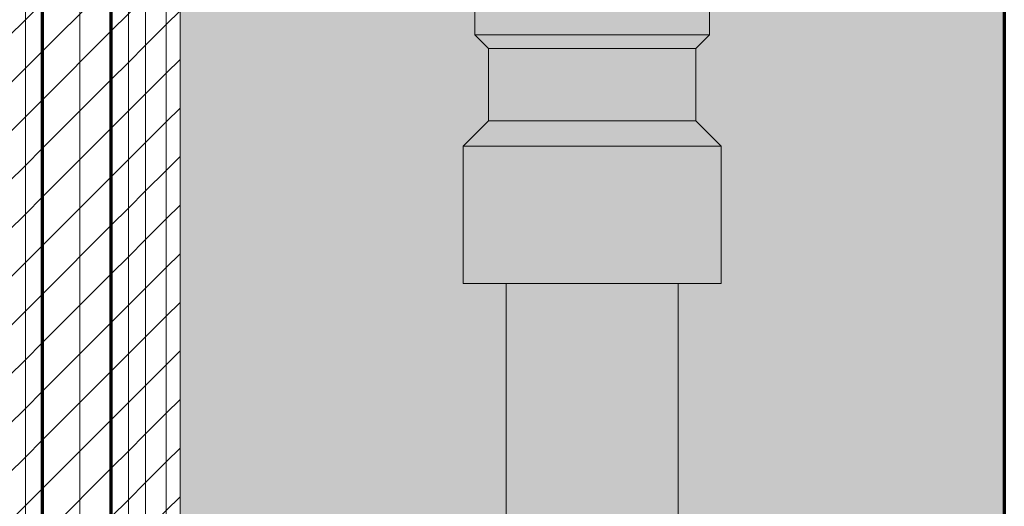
# Model space of a CAD drawing. Header units: metres. Extents: x -17.4 to -12.3, y -17 to 1.
# Tile 10 of 72: x -13.9821 to -13.8387, y -16.3747 to -16.3039. Entities that reach past the tile are written whole.
import ezdxf

# ---------------------------------------------------------------- set-up
doc = ezdxf.new("R2010")
doc.units = ezdxf.units.M
doc.linetypes.add('Tracejado 4mm', pattern=[0.006, 0.004, -0.002])
doc.layers.add('A-DETL', color=7, linetype='Continuous', lineweight=5, true_color=0x00a600)
for name, color, linetype, lineweight in [('A-WALL', 7, 'Continuous', 70), ('A-WALL-FNSH', 7, 'Continuous', 70), ('A-WALL-PATT', 7, 'Continuous', 70), ('G-ANNO-TEXT', 7, 'Continuous', 9), ('I-WALL', 7, 'Continuous', 5), ('P-PIPE', 7, 'Continuous', 5)]:
    doc.layers.add(name, color=color, linetype=linetype, lineweight=lineweight)
pattern_1 = [(45, (-19.8451534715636, 0), (-0.003535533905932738, 0.003535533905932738), [])]

# ---------------------------------------------------------------- blocks, each defined once
blk = doc.blocks.new('Tubete porca de PVC com bucha de latão 3-4 - Tubete porca de PVC com bucha de latão 3-4-2921738-DET_MURETA Copiar 1')
at = {"layer": 'P-PIPE', "true_color": 0x7f7f7f}
for points in [[(0.03000000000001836, 0.0194930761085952), (0.01500000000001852, 0.01949307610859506), (0.01500000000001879, 7.715428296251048e-15), (0.03000000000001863, 7.850786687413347e-15), (0.03000000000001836, 0.01589337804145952)], [(0.01500000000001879, -0.01249999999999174), (0.01500000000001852, 0.01250000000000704), (-0.02999999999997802, 0.0125000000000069), (-0.02999999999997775, -0.01249999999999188), (0.01172747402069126, -0.01249999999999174)], [(0.03000000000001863, 7.850786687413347e-15), (0.01500000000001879, 7.715428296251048e-15), (0.01500000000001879, -0.0194930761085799), (0.03000000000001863, -0.01949307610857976), (0.03000000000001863, -0.007468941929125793)]]:
    blk.add_hatch(color=8, dxfattribs=at).paths.add_polyline_path(points)
at = {"layer": 'P-PIPE'}
for p, q in [((0.01500000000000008, 2.284172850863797e-16), (0.01500000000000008, 0.01949307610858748)), ((0.01500000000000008, 0.01949307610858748), (0.02999999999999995, 0.01949307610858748)), ((0.02999999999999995, 0.01949307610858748), (0.02999999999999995, 2.284172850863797e-16)), ((0.01500000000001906, 0.01250000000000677), (-0.02999999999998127, 0.0125000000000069)), ((0.01500000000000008, -0.01949307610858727), (0.01500000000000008, 2.284172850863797e-16)), ((0.01500000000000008, 2.284172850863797e-16), (0.02999999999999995, 2.284172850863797e-16)), ((0.02999999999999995, 2.284172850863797e-16), (0.02999999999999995, -0.01949307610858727)), ((-0.029999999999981, -0.01249999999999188), (0.01500000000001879, -0.01249999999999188)), ((0.02999999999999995, -0.01949307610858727), (0.01500000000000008, -0.01949307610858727))]:
    blk.add_line(p, q, dxfattribs=at)
blk = doc.blocks.new('Luva com Bucha de Latao - PVC Soldavel marron - Standard-2990301-DET_MURETA Copiar 1')
at = {"layer": 'P-PIPE', "true_color": 0x69503c}
for points in [[(-2.192805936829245e-14, 0.01879999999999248), (-2.138662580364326e-14, -0.01880000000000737), (0.01999999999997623, -0.01880000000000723), (0.01999999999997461, 0.01879999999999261), (0.013073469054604, 0.01879999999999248)], [(0.01999999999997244, 2.322118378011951e-06), (0.01999999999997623, -0.01880000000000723), (0.02369999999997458, -0.0151000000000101), (0.02369999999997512, 0.01509999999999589), (0.01999999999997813, 0.01879999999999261), (0.01999999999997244, 0.003267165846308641)], [(0.03419999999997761, -0.008552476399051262), (0.03419999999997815, -0.01510000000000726), (0.03619999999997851, -0.01710000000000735), (0.03619999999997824, 0.01709999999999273), (0.03419999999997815, 0.01509999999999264), (0.03419999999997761, -0.008550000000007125)], [(0.03619999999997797, -0.008552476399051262), (0.03619999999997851, -0.01710000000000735), (0.04019999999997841, -0.01710000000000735), (0.04019999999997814, 0.01709999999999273), (0.03619999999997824, 0.01709999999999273), (0.03619999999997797, -0.008550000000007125)], [(0.02369999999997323, -0.003262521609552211), (0.02369999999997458, -0.0151000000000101), (0.03419999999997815, -0.01510000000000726), (0.03419999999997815, 0.01509999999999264), (0.02369999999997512, 0.01509999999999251), (0.02369999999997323, -0.003235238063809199)]]:
    blk.add_hatch(color=27, dxfattribs=at).paths.add_polyline_path(points)
at = {"layer": 'P-PIPE'}
for p, q in [((0.01999999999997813, 0.01879999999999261), (-2.192805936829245e-14, 0.01879999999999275)), ((0, 0.0188), (0, -0.0188)), ((0.02369999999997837, 0.01509999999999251), (0.01999999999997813, 0.01879999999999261)), ((0.02, 0.0188), (0.02, -0.0188)), ((0.03619999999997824, 0.01709999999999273), (0.03419999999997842, 0.01509999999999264)), ((0.04019999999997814, 0.01709999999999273), (0.03619999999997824, 0.01709999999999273)), ((0.03620000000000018, 0.01709999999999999), (0.03620000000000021, -0.01710000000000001)), ((0.04020000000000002, -0.01710000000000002), (0.04020000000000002, 0.01709999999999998)), ((0.03419999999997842, 0.01509999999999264), (0.02369999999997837, 0.01509999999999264)), ((0.02370000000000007, 0.01509999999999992), (0.02369999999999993, -0.01509999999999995)), ((0.03420000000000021, 0.01509999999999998), (0.03420000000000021, -0.01510000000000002)), ((0.01999999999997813, -0.01880000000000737), (0.02369999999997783, -0.01510000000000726)), ((0.02369999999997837, -0.0151000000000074), (0.03419999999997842, -0.0151000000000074)), ((0.03419999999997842, -0.0151000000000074), (0.03619999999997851, -0.01710000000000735)), ((0.03619999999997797, -0.01710000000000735), (0.04019999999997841, -0.01710000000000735)), ((-2.138662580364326e-14, -0.01880000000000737), (0.01999999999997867, -0.01880000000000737))]:
    blk.add_line(p, q, dxfattribs=at)

msp = doc.modelspace()

# ---------------------------------------------------------------- hatches: boundary and pattern name
at = {"layer": 'A-WALL-PATT', "lineweight": 5, "true_color": 0x808080}
h = msp.add_hatch(dxfattribs=at)
h.set_pattern_fill('FP_1', color=8, style=0, pattern_type=2)
h.set_pattern_definition(pattern_1)
h.paths.add_polyline_path([(-13.98374161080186, -16.70704159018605), (-13.98124161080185, -16.70704159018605), (-13.98128706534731, -16.70454159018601), (-13.98374161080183, -16.70454159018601), (-13.98374161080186, -16.70638282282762)])
h.paths.add_polyline_path([(-13.96624161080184, -16.54954159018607), (-13.96624161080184, -16.54704159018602), (-13.98124161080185, -16.54704159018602), (-13.98124161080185, -16.20204159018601), (-13.98374161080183, -16.20204159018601), (-13.98374161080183, -16.54954159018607), (-13.97874161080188, -16.54954159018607)])
h = msp.add_hatch(dxfattribs=at)
h.set_pattern_fill('FP_1', color=8, style=0, pattern_type=2)
h.set_pattern_definition(pattern_1)
h.paths.add_polyline_path([(-13.98124161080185, -16.70704159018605), (-13.97874161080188, -16.70704159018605), (-13.97883595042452, -16.70454159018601), (-13.98124161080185, -16.70454159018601), (-13.98124161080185, -16.70639418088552)])
h.paths.add_polyline_path([(-13.98124161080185, -16.54704159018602), (-13.96874161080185, -16.54704159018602), (-13.96874161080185, -16.54454159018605), (-13.97874161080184, -16.54454159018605), (-13.97874161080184, -16.20204159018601), (-13.98124161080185, -16.20204159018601), (-13.98124161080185, -16.54454159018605)])
h = msp.add_hatch(dxfattribs=at)
h.set_pattern_fill('FP_1', color=8, style=0, pattern_type=2)
h.set_pattern_definition(pattern_1)
h.paths.add_polyline_path([(-13.97874161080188, -16.70704159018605), (-13.96874161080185, -16.70704159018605), (-13.96874161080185, -16.70454159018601), (-13.97874161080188, -16.70454159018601), (-13.97874161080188, -16.70640553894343)])
h.paths.add_polyline_path([(-13.97874161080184, -16.54454159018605), (-13.96874161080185, -16.54454159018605), (-13.96874161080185, -16.20204159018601), (-13.97874161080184, -16.20204159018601), (-13.97874161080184, -16.53015491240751)])
h = msp.add_hatch(dxfattribs=at)
h.set_pattern_fill('FP_1', color=8, style=0, pattern_type=2)
h.set_pattern_definition(pattern_1)
h.paths.add_polyline_path([(-13.96874161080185, -16.70704159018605), (-13.9662416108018, -16.70704159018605), (-13.9662416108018, -16.70454159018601), (-13.96874161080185, -16.7046284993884), (-13.96874161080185, -16.70645097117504)])
h.paths.add_polyline_path([(-13.96624161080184, -16.54704159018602), (-13.96624161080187, -16.20204159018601), (-13.96874161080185, -16.20204159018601), (-13.96874161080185, -16.54704159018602)])
h = msp.add_hatch(dxfattribs=at)
h.set_pattern_fill('FP_1', color=8, style=0, pattern_type=2)
h.set_pattern_definition(pattern_1)
h.paths.add_polyline_path([(-13.9662416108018, -16.70704159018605), (-13.96374161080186, -16.70704159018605), (-13.96374161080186, -16.70454159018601), (-13.9662416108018, -16.70454159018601), (-13.9662416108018, -16.70646232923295)])
h.paths.add_polyline_path([(-13.96374161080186, -16.54954159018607), (-13.96374161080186, -16.20204159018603), (-13.96624161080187, -16.20204159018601), (-13.96624161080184, -16.54954159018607)])
at = {"layer": 'I-WALL', "true_color": 0x808080}
h = msp.add_hatch(dxfattribs=at)
h.set_pattern_fill('FP_1', color=8, style=0, pattern_type=2)
h.set_pattern_definition(pattern_1)
h.paths.add_polyline_path([(-13.96374161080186, -16.70704159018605), (-13.96074161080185, -16.70704159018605), (-13.96074161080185, -16.70454159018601), (-13.96374161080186, -16.70454159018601), (-13.96374161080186, -16.70647368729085)])
h.paths.add_polyline_path([(-13.96074161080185, -16.55254159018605), (-13.96074161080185, -16.20204159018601), (-13.96374161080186, -16.20204159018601), (-13.96374161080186, -16.55254159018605)])
h = msp.add_hatch(dxfattribs=at)
h.set_pattern_fill('FP_1', color=8, style=0, pattern_type=2)
h.set_pattern_definition(pattern_1)
h.paths.add_polyline_path([(-13.96074161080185, -16.70704159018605), (-13.95874161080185, -16.70704159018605), (-13.95874161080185, -16.70454159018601), (-13.96074161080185, -16.70454159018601), (-13.96074161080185, -16.70648731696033)])
h.paths.add_polyline_path([(-13.95874161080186, -16.55254159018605), (-13.95874161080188, -16.20204159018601), (-13.96074161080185, -16.20204159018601), (-13.96074161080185, -16.55254159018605)])
at = {"layer": 'I-WALL', "true_color": 0x5b783c}
h = msp.add_hatch(color=77, dxfattribs=at)
h.paths.add_polyline_path([(-13.95874161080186, -16.68704159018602), (-13.91584161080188, -16.68704159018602), (-13.91584161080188, -16.68346159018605), (-13.91384161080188, -16.68146159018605), (-13.91384161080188, -16.67096159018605), (-13.91754161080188, -16.66715727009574), (-13.91754161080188, -16.64726159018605), (-13.91124161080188, -16.64726159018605), (-13.91124161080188, -16.63938659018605), (-13.91278161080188, -16.63938659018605), (-13.91278161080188, -16.63024440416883), (-13.91460338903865, -16.62431344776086), (-13.91486393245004, -16.6230311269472), (-13.91532967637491, -16.6178789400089), (-13.91478866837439, -16.61235632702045), (-13.91443085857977, -16.61073662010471), (-13.91278161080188, -16.60551347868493), (-13.91278161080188, -16.59644659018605), (-13.91124161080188, -16.59644659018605), (-13.91124161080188, -16.58998920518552), (-13.91691510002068, -16.58998920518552), (-13.91691510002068, -16.57498920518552), (-13.91124161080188, -16.57498920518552), (-13.91124161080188, -16.53979159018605), (-13.91823468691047, -16.53979159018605), (-13.91823468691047, -16.52479159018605), (-13.91374161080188, -16.52479159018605), (-13.91374161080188, -16.52104159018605), (-13.91124161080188, -16.52104159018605), (-13.91124161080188, -16.51950234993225), (-13.91569003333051, -16.51848702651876), (-13.92368992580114, -16.51534730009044), (-13.93113251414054, -16.51105031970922), (-13.93785154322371, -16.50569207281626), (-13.94369692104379, -16.49939225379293), (-13.94853807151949, -16.49229159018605), (-13.95226685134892, -16.48454869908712), (-13.95479996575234, -16.47633654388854), (-13.9560808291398, -16.46749399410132), (-13.9560808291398, -16.45924460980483), (-13.95479996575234, -16.45074663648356), (-13.95226685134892, -16.44253448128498), (-13.94853807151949, -16.43479159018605), (-13.94369692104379, -16.42769092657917), (-13.93785154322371, -16.42139110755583), (-13.93088541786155, -16.41589019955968), (-13.92368992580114, -16.41173588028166), (-13.91569003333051, -16.40859615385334), (-13.91124161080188, -16.40758083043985), (-13.91124161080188, -16.40604159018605), (-13.91374161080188, -16.40604159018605), (-13.91374161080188, -16.40229159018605), (-13.91823468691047, -16.40228604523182), (-13.91823468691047, -16.38729159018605), (-13.91124161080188, -16.38729159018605), (-13.91124161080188, -16.34229159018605), (-13.91754161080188, -16.34229159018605), (-13.91754161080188, -16.32229159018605), (-13.91384161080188, -16.31859159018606), (-13.91384161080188, -16.30809159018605), (-13.91584161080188, -16.30609159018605), (-13.91584161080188, -16.30209159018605), (-13.91124161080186, -16.30209159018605), (-13.91124161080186, -16.28359159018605), (-13.90874161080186, -16.28359159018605), (-13.90885323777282, -16.26579159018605), (-13.91304161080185, -16.26579159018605), (-13.91282401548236, -16.26229159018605), (-13.91203677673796, -16.26099159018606), (-13.91205416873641, -16.24885600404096), (-13.91276033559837, -16.24818487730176), (-13.91418649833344, -16.24644302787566), (-13.91499125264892, -16.24653030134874), (-13.91508643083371, -16.24652457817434), (-13.91553690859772, -16.24634577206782), (-13.9160456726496, -16.24579838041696), (-13.91619492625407, -16.24546112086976), (-13.91622613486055, -16.24481659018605), (-13.91619492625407, -16.24460445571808), (-13.91584866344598, -16.2440458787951), (-13.91567436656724, -16.24386596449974), (-13.91559742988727, -16.24386596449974), (-13.91664866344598, -16.24118681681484), (-13.91694507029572, -16.23979159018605), (-13.91964032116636, -16.23979159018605), (-13.91958652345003, -16.23479159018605), (-13.91683234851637, -16.23479159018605), (-13.91662140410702, -16.23318930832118), (-13.91567436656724, -16.23071721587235), (-13.91598718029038, -16.23039429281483), (-13.91619495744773, -16.22997862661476), (-13.91624058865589, -16.22936659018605), (-13.91602541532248, -16.22874972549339), (-13.91591800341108, -16.22856374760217), (-13.91553616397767, -16.22823696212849), (-13.91499125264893, -16.22805287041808), (-13.91434516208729, -16.22810032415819), (-13.91418649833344, -16.22814015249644), (-13.91418649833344, -16.22825691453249), (-13.91251912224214, -16.22608394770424), (-13.90883647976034, -16.22339940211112), (-13.90555843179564, -16.22204159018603), (-13.95874161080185, -16.22204159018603), (-13.95874161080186, -16.67629076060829)])
h.paths.add_polyline_path([(-13.83874161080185, -16.68704159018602), (-13.83874161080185, -16.22204159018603), (-13.89706452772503, -16.22204159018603), (-13.89338647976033, -16.22356508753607), (-13.88982656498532, -16.22617685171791), (-13.88955188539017, -16.22633536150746), (-13.88892906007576, -16.22695047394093), (-13.88862998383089, -16.22717996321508), (-13.8879552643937, -16.22803342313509), (-13.8875365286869, -16.22805860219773), (-13.88708601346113, -16.22823744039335), (-13.88659753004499, -16.22874972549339), (-13.88642803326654, -16.22912205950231), (-13.88639682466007, -16.22976659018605), (-13.88635744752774, -16.23014159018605), (-13.88492887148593, -16.23359047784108), (-13.88444184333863, -16.23728982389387), (-13.88451949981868, -16.23788321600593), (-13.88497450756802, -16.24110287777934), (-13.88642800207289, -16.24460455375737), (-13.88629099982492, -16.24530268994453), (-13.88574161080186, -16.24629159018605), (-13.88542905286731, -16.24729159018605), (-13.88542905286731, -16.26102031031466), (-13.88465920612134, -16.26229159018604), (-13.88444161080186, -16.26579159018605), (-13.88874161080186, -16.26579159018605), (-13.88874161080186, -16.28359159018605), (-13.88624161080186, -16.28359159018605), (-13.88624161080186, -16.30209159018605), (-13.88164161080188, -16.30209159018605), (-13.88164161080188, -16.30609159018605), (-13.88364161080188, -16.30809159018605), (-13.88364161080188, -16.31859159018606), (-13.87994161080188, -16.32229159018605), (-13.87994161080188, -16.34229159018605), (-13.88624161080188, -16.34229159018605), (-13.88624161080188, -16.38729159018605), (-13.87924853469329, -16.38729159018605), (-13.87924853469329, -16.40229159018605), (-13.88374161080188, -16.40229159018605), (-13.88374161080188, -16.40604159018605), (-13.88624161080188, -16.40604159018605), (-13.88624161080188, -16.40758083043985), (-13.88179318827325, -16.40859615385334), (-13.87379329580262, -16.41173588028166), (-13.86635070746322, -16.41603286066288), (-13.85963167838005, -16.42139110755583), (-13.85378630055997, -16.42769092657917), (-13.84894515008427, -16.43479159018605), (-13.84521637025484, -16.44253448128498), (-13.84268325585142, -16.45074663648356), (-13.84140239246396, -16.45996283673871), (-13.84140239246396, -16.46783857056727), (-13.84268325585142, -16.47633654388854), (-13.84521637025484, -16.48454869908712), (-13.84894515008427, -16.49229159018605), (-13.85378630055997, -16.49939225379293), (-13.85963167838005, -16.50569207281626), (-13.86659780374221, -16.51119298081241), (-13.87379329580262, -16.51534730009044), (-13.88179318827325, -16.51848702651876), (-13.88624161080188, -16.51950234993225), (-13.88624161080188, -16.52104159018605), (-13.88374161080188, -16.52104159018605), (-13.88374161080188, -16.52479159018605), (-13.87924853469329, -16.52479159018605), (-13.87924853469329, -16.53979159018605), (-13.88624161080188, -16.53979159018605), (-13.88624161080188, -16.57498920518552), (-13.8805681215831, -16.57498920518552), (-13.8805681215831, -16.58998920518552), (-13.88624161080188, -16.58998920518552), (-13.88624161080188, -16.59644659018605), (-13.88470161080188, -16.59644659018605), (-13.88470161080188, -16.60551347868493), (-13.88293188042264, -16.61122280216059), (-13.8826192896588, -16.61272675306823), (-13.88215694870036, -16.61791659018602), (-13.88261928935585, -16.62303112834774), (-13.88333118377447, -16.6259571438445), (-13.88470161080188, -16.63024440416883), (-13.88470161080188, -16.63938659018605), (-13.88624161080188, -16.63938659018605), (-13.88624161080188, -16.64726159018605), (-13.87994161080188, -16.64726159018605), (-13.87994161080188, -16.66726159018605), (-13.88364161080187, -16.67096159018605), (-13.88364161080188, -16.68146159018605), (-13.88164161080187, -16.68346159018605), (-13.88164161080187, -16.68704159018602), (-13.85745615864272, -16.68704159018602)])
h.paths.add_polyline_path([(-13.91139926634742, -16.24567537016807), (-13.91088683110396, -16.24475298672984), (-13.91129064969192, -16.24404354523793), (-13.9125635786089, -16.24092260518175), (-13.91282463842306, -16.23979159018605), (-13.91419073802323, -16.23987978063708), (-13.91408101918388, -16.24071317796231), (-13.91255435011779, -16.24417003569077), (-13.91139983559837, -16.2456746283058)])
h.paths.add_polyline_path([(-13.91420234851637, -16.23479159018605), (-13.91281860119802, -16.23479159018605), (-13.9126419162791, -16.23425560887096), (-13.91244085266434, -16.23331647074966), (-13.91111999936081, -16.23013406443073), (-13.90855416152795, -16.22695047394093), (-13.90621055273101, -16.22513404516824), (-13.90793133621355, -16.22585029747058), (-13.91088487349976, -16.22823744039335), (-13.91282401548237, -16.23083532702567), (-13.91408101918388, -16.2338700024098)])

# ---------------------------------------------------------------- linework, layer by layer
at = {"layer": 'A-DETL', "color": 8, "linetype": 'Tracejado 4mm', "true_color": 0x808080}
msp.add_line((-13.95874161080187, -16.70704159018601), (-13.95874161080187, -16.202041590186), dxfattribs=at)
at = {"layer": 'A-WALL', "lineweight": 5}
for p, q in [((-13.98124161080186, -16.547041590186), (-13.98124161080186, -16.20204159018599)), ((-13.96624161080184, -16.547041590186), (-13.96624161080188, -16.20204159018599)), ((-13.96374161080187, -16.54954159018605), (-13.96374161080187, -16.20204159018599)), ((-13.96074161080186, -16.55454159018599), (-13.96074161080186, -16.20204159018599))]:
    msp.add_line(p, q, dxfattribs=at)
at = {"layer": 'A-WALL'}
for p, q in [((-13.97874161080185, -16.54454159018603), (-13.97874161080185, -16.20204159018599)), ((-13.96874161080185, -16.54454159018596), (-13.96874161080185, -16.20204159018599))]:
    msp.add_line(p, q, dxfattribs=at)
at = {"layer": 'A-WALL-FNSH', "lineweight": 5}
msp.add_line((-13.95874161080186, -16.202041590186), (-13.95874161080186, -16.55254159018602), dxfattribs=at)
at = {"layer": 'G-ANNO-TEXT'}
msp.add_line((-13.97333536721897, -16.61372735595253), (-13.97333536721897, -15.95199170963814), dxfattribs=at)
at = {"layer": 'I-WALL', "lineweight": 70}
msp.add_line((-13.83874161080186, -16.202041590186), (-13.83874161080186, -16.70704159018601), dxfattribs=at)

# ---------------------------------------------------------------- block references
at = {"layer": 'P-PIPE'}
for name, p, rotation in [('Luva com Bucha de Latao - PVC Soldavel marron - Standard-2990301-DET_MURETA Copiar 1', (-13.89874161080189, -16.34229159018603), 89.99999999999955), ('Tubete porca de PVC com bucha de latão 3-4 - Tubete porca de PVC com bucha de latão 3-4-2921738-DET_MURETA Copiar 1', (-13.89874161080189, -16.37229159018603), 269.9999999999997)]:
    msp.add_blockref(name, p, dxfattribs=dict(at, rotation=rotation))

doc.saveas('drawing.dxf')
